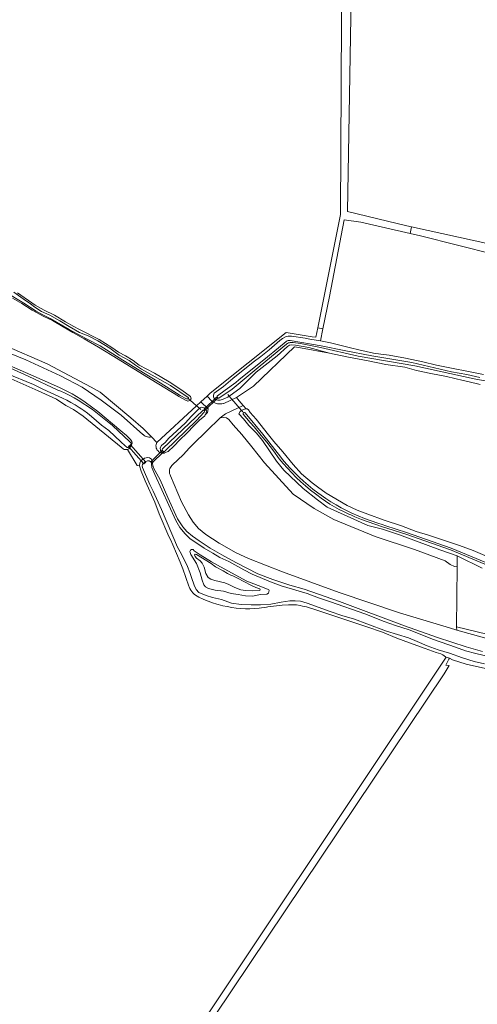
# Model space of a CAD drawing. Header units: metres. Extents: x 178952 to 185583, y 415201 to 419317.
# Tile 111 of 165: x 183340 to 183538, y 416388 to 416815. Entities that reach past the tile are written whole.
import ezdxf

# ---------------------------------------------------------------- set-up
doc = ezdxf.new("R2010")
doc.units = ezdxf.units.M
for name, color, linetype, lineweight in [('B-XX-GR-BEPLANTING_CULTUUR_BOSPLANTSOEN-GV', 253, 'Continuous', 18), ('B-XX-GR-GRAS-GV', 253, 'Continuous', 13), ('B-XX-GR-HAAG-GV', 253, 'Continuous', 13), ('B-XX-KW-KUNSTWERK_DUIKER-G', 252, 'Continuous', 18), ('B-XX-KW-KUNSTWERK_DUIKER-GV', 252, 'Continuous', 18), ('B-XX-OG-TERREIN_CULTUURSCHEIDING-GV', 253, 'Continuous', 18), ('B-XX-OG-TERREIN_ONBEGROEID-GV', 253, 'Continuous', 18), ('B-XX-OG-WATER-GV', 253, 'Continuous', 18), ('B-XX-OG-WATER_SLOOT-GV', 253, 'Continuous', 18), ('B-XX-VH-VERHARDING_FUNDERING_ZAND-GV', 251, 'Continuous', 18)]:
    doc.layers.add(name, color=color, linetype=linetype, lineweight=lineweight)

msp = doc.modelspace()

# ---------------------------------------------------------------- linework, layer by layer
at = {"layer": 'B-XX-GR-BEPLANTING_CULTUUR_BOSPLANTSOEN-GV'}
for points in [[(183474.379, 416694.637), (183480.729, 416727.842), (183487.873, 416726.916), (183509.3, 416721.996), (183509.973, 416724.831), (183507.952, 416725.274), (183482.101, 416731.533), (183483.734, 416824.325), (183627.684, 416840.108), (183630.949, 416844.462), (183483.734, 416829.223), (183485.353, 416956.524), (183484.115, 416956.217), (183480.24, 416955.255), (183479.138, 416730.144), (183469.227, 416681.064), (183471.485, 416680.633)], [(183524.558, 416580.046), (183511.245, 416584.943), (183494.199, 416590.476), (183476.252, 416597.845), (183467.667, 416602.633), (183458.482, 416608.874), (183446.068, 416622.459), (183440.625, 416629.437), (183436.314, 416634.729), (183432.455, 416639.027), (183430.64, 416641.251), (183429.577, 416642.021), (183428.511, 416642.181), (183426.908, 416642.039), (183425.295, 416640.449), (183422.456, 416637.876), (183413.471, 416628.938), (183410.781, 416625.983), (183406.088, 416621.599), (183405.861, 416621.382), (183405.508, 416620.958), (183405.221, 416620.488), (183405.005, 416619.982), (183404.864, 416619.449), (183404.802, 416618.902), (183404.82, 416618.351), (183404.917, 416617.809), (183405.092, 416617.287), (183405.34, 416616.795), (183410.053, 416605.521), (183413.103, 416599.894), (183415.133, 416596.796), (183417.511, 416594.036), (183420.659, 416591.391), (183426.359, 416587.582), (183433.783, 416583.501), (183439.086, 416580.951), (183453.865, 416575.168), (183478.526, 416566.283), (183504.766, 416557.476), (183526.437, 416550.904), (183529.545, 416549.963), (183529.506, 416551.423), (183529.689, 416577.323), (183528.593, 416577.506), (183526.758, 416578.353)], [(183429.998, 416574.52), (183428.174, 416575.678), (183424.828, 416577.379), (183422.958, 416578.854), (183416.626, 416582.765), (183416.016, 416582.82), (183415.758, 416582.415), (183415.958, 416581.803), (183416.563, 416581.086), (183418.133, 416580.007), (183418.991, 416578.983), (183419.843, 416577.197), (183420.588, 416574.546), (183421.644, 416572.809), (183422.758, 416571.987), (183424.484, 416571.467), (183428.802, 416570.419), (183430.628, 416569.694), (183433.214, 416568.455), (183435.751, 416567.471), (183437.835, 416567.1), (183441.036, 416567.016), (183444.089, 416567.097), (183444.244, 416567.452), (183444.043, 416567.861), (183442.318, 416568.483), (183440.695, 416569.207), (183436.766, 416571.192), (183434.714, 416572.351), (183432.356, 416573.512), (183431.443, 416573.824)]]:
    msp.add_lwpolyline(points, close=True, dxfattribs=at)
for points in [[(183330.381, 416672.009), (183342.508, 416667.132), (183357.478, 416660.24), (183366.895, 416655.316), (183375.23, 416649.704), (183383.901, 416643.22), (183393.333, 416634.797), (183393.385, 416634.746), (183393.816, 416634.384), (183394.294, 416634.087), (183394.81, 416633.86), (183395.352, 416633.708), (183395.91, 416633.635), (183396.474, 416633.641), (183397.03, 416633.727), (183393.413, 416637.434), (183388.008, 416642.009), (183374.786, 416653.203), (183370.778, 416655.331), (183351.723, 416665.451), (183333.087, 416673.523)], [(183551.587, 416545.99), (183529.506, 416551.423), (183529.545, 416549.963), (183553.654, 416543.318)]]:
    msp.add_lwpolyline(points, dxfattribs=at)
at = {"layer": 'B-XX-GR-GRAS-GV'}
for points in [[(183483.734, 416824.325), (183482.101, 416731.533), (183507.952, 416725.274), (183509.973, 416724.831), (183569.875, 416711.714), (183606.707, 416703.648), (183615.571, 416702.325), (183629.329, 416701.399), (183663.875, 416703.233), (183670.134, 416705.409), (183674.488, 416704.865), (183693.094, 416695.049), (183700.105, 416693.594), (183702.901, 416694.216), (183704.338, 416695.333), (183721.958, 416709.025), (183733.943, 416823.685)], [(183546, 416712.886), (183513.802, 416720.962), (183509.3, 416721.996), (183487.873, 416726.916), (183480.729, 416727.842), (183474.379, 416694.637), (183471.485, 416680.633), (183470.391, 416675.342), (183474.725, 416674.565), (183483.367, 416672.35), (183486.983, 416671.423), (183493.394, 416670.054), (183496.657, 416669.663), (183500.165, 416669.242), (183507.34, 416667.919), (183514.87, 416666.338), (183520.72, 416664.871), (183541.175, 416660.857)], [(183539.667, 416656.435), (183534.325, 416657.695), (183532.378, 416658.185), (183525.17, 416660), (183518.3, 416661.27), (183512.042, 416662.587), (183507.058, 416663.947), (183498.812, 416665.176), (183491.027, 416666.758), (183481.816, 416668.401), (183474.337, 416670.033), (183461.778, 416672.334), (183459.173, 416672.846), (183441.313, 416655.78), (183433.905, 416650.753), (183435.158, 416649.308), (183436.843, 416647.363), (183438.123, 416645.886), (183438.606, 416645.924), (183439.163, 416645.462), (183439.868, 416644.336), (183442.548, 416641.362), (183447.889, 416634.618), (183450.176, 416631.73), (183454.119, 416627.219), (183458.514, 416621.737), (183462.154, 416617.686), (183466.816, 416613.884), (183469.144, 416612.103), (183472.796, 416609.308), (183481.999, 416603.939), (183486.385, 416601.971), (183490.974, 416600.163), (183498.09, 416597.566), (183505.614, 416595.12), (183511.915, 416592.681), (183517.305, 416591.166), (183530.675, 416586.692), (183536.723, 416584.459), (183543.734, 416581.506)], [(183540.645, 416576.84), (183530.082, 416582.059), (183529.723, 416582.18), (183529.689, 416577.323), (183529.506, 416551.423), (183551.587, 416545.99)]]:
    msp.add_lwpolyline(points, dxfattribs=at)
at = {"layer": 'B-XX-GR-HAAG-GV'}
for points in [[(183509.973, 416724.831), (183509.3, 416721.996), (183513.802, 416720.962), (183546, 416712.886), (183545.998, 416713.091), (183546.067, 416713.333), (183546.208, 416713.541), (183546.407, 416713.695), (183552.138, 416713.137), (183560.498, 416712.014), (183568.701, 416710.182), (183569.858, 416709.967), (183569.875, 416711.714)], [(183524.145, 416531.009), (183526.261, 416534.636), (183524.871, 416534.81), (183526.121, 416537.28), (183526.339, 416537.712), (183525.016, 416538.284), (183524.681, 416537.782), (183396.544, 416346.096), (183407.462, 416340.618), (183408.536, 416340.079), (183410.488, 416343.433), (183401.423, 416348.251)]]:
    msp.add_lwpolyline(points, close=True, dxfattribs=at)
at = {"layer": 'B-XX-KW-KUNSTWERK_DUIKER-G'}
for points in [[(183430.171, 416652.053), (183430.726, 416651.417), (183433.682, 416648.031), (183436.111, 416645.249), (183436.698, 416644.577)], [(183418.521, 416645.616), (183417.847, 416646.198), (183416.637, 416647.244), (183413.817, 416649.683), (183413.17, 416650.242)]]:
    msp.add_lwpolyline(points, dxfattribs=at)
at = {"layer": 'B-XX-KW-KUNSTWERK_DUIKER-GV'}
for points in [[(183425.683, 416650.581), (183425.296, 416650.981), (183419.904, 416645.764), (183420.292, 416645.364)], [(183387.928, 416630.268), (183387.079, 416629.507), (183393.743, 416622.08), (183394.591, 416622.841)], [(183402.186, 416627.254), (183401.668, 416627.788), (183396.825, 416623.091), (183397.342, 416622.557)]]:
    msp.add_lwpolyline(points, close=True, dxfattribs=at)
at = {"layer": 'B-XX-OG-TERREIN_CULTUURSCHEIDING-GV'}
for points in [[(183333.087, 416673.523), (183351.723, 416665.451), (183370.778, 416655.331), (183374.786, 416653.203), (183388.008, 416642.009), (183393.413, 416637.434), (183397.03, 416633.727), (183399.38, 416631.319), (183416.637, 416647.244), (183418.497, 416648.96), (183421.179, 416651.435), (183422.553, 416652.703), (183455.476, 416678.974), (183466.782, 416677.188), (183468.393, 416676.934), (183469.227, 416681.064), (183479.138, 416730.144), (183480.24, 416955.255)], [(183338.925, 416696.159), (183346.571, 416690.879), (183350.496, 416688.665), (183354.866, 416686.493), (183359.668, 416683.667), (183363.394, 416681.625), (183365.443, 416680.397), (183374.331, 416676.013), (183379.852, 416672.552), (183382.745, 416670.478), (183385.823, 416668.837), (183389.065, 416666.807), (183391.677, 416664.913), (183398.342, 416661.317), (183404.657, 416657.657), (183410.195, 416653.967), (183414.018, 416651.265), (183414.197, 416650.204), (183413.817, 416649.683), (183413.738, 416649.575), (183412.834, 416649.227), (183411.75, 416649.598), (183408.973, 416651.278), (183408.701, 416651.442), (183396.898, 416658.581), (183382.545, 416667.453), (183374.053, 416672.665), (183367.757, 416676.243), (183362.953, 416679.069), (183358.704, 416681.435), (183354.102, 416684.158), (183350.254, 416685.911), (183345.297, 416688.636), (183340.747, 416691.562), (183336.752, 416693.926)], [(183396.544, 416346.096), (183524.681, 416537.782), (183525.016, 416538.284), (183524.726, 416538.409), (183523.559, 416539.181), (183522.594, 416539.698), (183520.661, 416540.272), (183515.883, 416542.038), (183509.018, 416544.43), (183503.501, 416546.467), (183497.378, 416548.996), (183490.565, 416551.387), (183469.259, 416558.517), (183464.376, 416559.978), (183462.654, 416560.335), (183461.586, 416560.556), (183460.05, 416560.875), (183456.533, 416560.95), (183453.729, 416560.765), (183447.557, 416560.044), (183446.93, 416559.94), (183443.73, 416559.407), (183441.749, 416559.269), (183439.765, 416559.211), (183437.78, 416559.234), (183435.797, 416559.336), (183433.82, 416559.518), (183431.852, 416559.779), (183429.896, 416560.119), (183427.956, 416560.538), (183426.033, 416561.035), (183425.39, 416561.22), (183423.497, 416561.82), (183421.63, 416562.495), (183419.792, 416563.245), (183419.452, 416563.394), (183417.652, 416564.231), (183416.872, 416564.621), (183416.211, 416565.032), (183415.596, 416565.509), (183415.033, 416566.046), (183414.528, 416566.638), (183414.086, 416567.279), (183413.713, 416567.962), (183413.411, 416568.679), (183413.317, 416568.959), (183411.998, 416572.741), (183410.605, 416576.496), (183409.434, 416579.484), (183407.906, 416583.187), (183406.305, 416586.858), (183405.245, 416589.184), (183404.598, 416590.565), (183400.394, 416600.444), (183398.446, 416605.5), (183394.294, 416614.669), (183392.561, 416618.834), (183391.863, 416621.132), (183390.887, 416621.361), (183386.638, 416628.289), (183386.59, 416628.259), (183385.934, 416628.202), (183385.575, 416628.216), (183385.227, 416628.309), (183384.908, 416628.477), (183384.778, 416628.574), (183383.845, 416629.336), (183367.408, 416642.752), (183363.166, 416645.674), (183359.829, 416647.422), (183355.737, 416650.038), (183347.796, 416653.747), (183330.697, 416661.223)], [(183545.99, 416532.502), (183533.674, 416535.187), (183527.724, 416537.114), (183526.339, 416537.712), (183526.121, 416537.28), (183524.871, 416534.81), (183526.261, 416534.636), (183524.145, 416531.009), (183401.423, 416348.251), (183410.488, 416343.433), (183415.935, 416340.537), (183417.504, 416336.484), (183417.161, 416335.859), (183434.068, 416327.366), (183462.577, 416313.25), (183463.988, 416312.542), (183485.222, 416302.027), (183508.738, 416290.64), (183509.337, 416290.347), (183531.297, 416279.582), (183556.518, 416267.115)]]:
    msp.add_lwpolyline(points, dxfattribs=at)
for points in [[(183423.972, 416651.885), (183424.233, 416652.699), (183428.227, 416655.575), (183432.327, 416659.063), (183441.191, 416666.135), (183444.571, 416668.659), (183448.055, 416671.437), (183452.771, 416675.481), (183453.949, 416676.339), (183455.177, 416677.095), (183456.3, 416677.444), (183457.778, 416677.433), (183463.784, 416676.526), (183465.737, 416676.176), (183470.391, 416675.342), (183471.485, 416680.633), (183469.227, 416681.064), (183468.393, 416676.934), (183466.782, 416677.188), (183455.476, 416678.974), (183422.553, 416652.703), (183421.179, 416651.435), (183423.302, 416649.225), (183423.861, 416648.844), (183424.461, 416648.531), (183425.094, 416648.291), (183425.75, 416648.127), (183426.244, 416648.057), (183426.92, 416648.031), (183427.594, 416648.084), (183428.258, 416648.217), (183428.443, 416648.269), (183433.905, 416650.753), (183441.313, 416655.78), (183459.173, 416672.846), (183461.778, 416672.334), (183474.337, 416670.033), (183465.335, 416672.439), (183459.534, 416673.447), (183457.853, 416673.611), (183456.885, 416673.516), (183456.014, 416672.911), (183451.554, 416668.916), (183442.537, 416661.794), (183435.355, 416654.762), (183431.207, 416651.733), (183430.726, 416651.417), (183430.132, 416651.027), (183428.189, 416650.124), (183426.81, 416649.675), (183425.843, 416649.732), (183424.724, 416649.995), (183424.116, 416650.61), (183423.916, 416651.121)], [(183411.66, 416639.742), (183414.381, 416642.678), (183417.848, 416646.198), (183418.688, 416646.572), (183419.858, 416646.36), (183420.516, 416645.744), (183420.919, 416645.028), (183420.811, 416644.162), (183420.343, 416643.276), (183421.359, 416644.312), (183421.624, 416645.929), (183418.497, 416648.96), (183416.637, 416647.244), (183399.38, 416631.319), (183399.173, 416630.866), (183399.041, 416630.386), (183398.987, 416629.891), (183399.014, 416629.393), (183399.119, 416628.906), (183399.301, 416628.443), (183399.555, 416628.014), (183399.874, 416627.631), (183400.25, 416627.305), (183400.673, 416627.042), (183401.133, 416626.851), (183401.618, 416626.736), (183402.114, 416626.699), (183402.611, 416626.743), (183402.704, 416626.76), (183401.586, 416627.124), (183400.98, 416627.893), (183400.732, 416628.964), (183401.453, 416629.978), (183403.041, 416631.292), (183404.583, 416633.167)], [(183445.185, 416632.122), (183442.608, 416635.298), (183439.32, 416638.684), (183436.996, 416641.605), (183434.973, 416643.809), (183435.489, 416644.723), (183436.111, 416645.249), (183436.207, 416645.33), (183437.433, 416645.831), (183438.123, 416645.886), (183436.843, 416647.363), (183429.093, 416643.794), (183426.908, 416642.039), (183428.511, 416642.181), (183429.577, 416642.021), (183430.64, 416641.251), (183432.455, 416639.027), (183436.314, 416634.729), (183440.625, 416629.437), (183446.068, 416622.459), (183458.482, 416608.874), (183467.667, 416602.633), (183476.252, 416597.845), (183494.199, 416590.476), (183511.245, 416584.943), (183524.558, 416580.046), (183526.758, 416578.353), (183528.593, 416577.506), (183529.689, 416577.323), (183529.723, 416582.18), (183522.203, 416584.712), (183512.038, 416588.451), (183504.67, 416591.305), (183497.349, 416593.699), (183490.941, 416595.374), (183473.366, 416603.291), (183469.108, 416606.48), (183462.875, 416611.414), (183454.472, 416619.37), (183451.238, 416623.214)]]:
    msp.add_lwpolyline(points, close=True, dxfattribs=at)
at = {"layer": 'B-XX-OG-TERREIN_ONBEGROEID-GV'}
for points in [[(183509.973, 416724.831), (183509.3, 416721.996), (183513.802, 416720.962), (183546, 416712.886), (183545.998, 416713.091), (183546.067, 416713.333), (183546.208, 416713.541), (183546.407, 416713.695), (183552.138, 416713.137), (183560.498, 416712.014), (183568.701, 416710.182), (183569.858, 416709.967), (183569.875, 416711.714)], [(183524.145, 416531.009), (183526.261, 416534.636), (183524.871, 416534.81), (183526.121, 416537.28), (183526.339, 416537.712), (183525.016, 416538.284), (183524.681, 416537.782), (183396.544, 416346.096), (183407.462, 416340.618), (183408.536, 416340.079), (183410.488, 416343.433), (183401.423, 416348.251)]]:
    msp.add_lwpolyline(points, close=True, dxfattribs=at)
at = {"layer": 'B-XX-OG-WATER-GV', "flags": 128}
for points in [[(183333.903, 416696.407), (183341.559, 416691.671), (183346.942, 416688.277), (183349.817, 416686.702), (183353.116, 416685.029), (183361.284, 416680.349), (183366.666, 416677.389), (183369.151, 416676.182), (183374.7, 416673.211), (183384.608, 416667.01), (183394.248, 416661.088), (183400.846, 416657.151), (183409.554, 416651.692), (183412.194, 416650.271), (183412.754, 416650.192), (183413.076, 416650.358), (183413.162, 416650.609), (183413.028, 416650.795), (183405.345, 416655.976), (183392.751, 416663.173), (183390.072, 416664.867), (183387.394, 416666.866), (183382.993, 416669.232), (183378.951, 416672.205), (183373.693, 416675.441), (183369.543, 416677.551), (183365.796, 416679.05), (183361.295, 416681.62), (183357.199, 416684.086), (183352.849, 416686.553), (183349.356, 416688.151), (183346.423, 416689.949), (183344.555, 416691.485), (183341.319, 416693.539), (183337.328, 416696.511)], [(183539.636, 416659.442), (183533.99, 416660.805), (183527.323, 416661.972), (183510.078, 416666.015), (183492.621, 416668.836), (183480.715, 416671.212), (183470.756, 416673.279), (183457.304, 416675.566), (183456.878, 416675.573), (183456.415, 416675.504), (183455.971, 416675.358), (183455.557, 416675.139), (183449.72, 416670.355), (183448.272, 416669.168), (183447.346, 416668.409), (183434.964, 416658.422), (183433.578, 416657.303), (183428.966, 416653.934), (183425.676, 416651.531), (183425.564, 416651.369), (183425.512, 416651.161), (183425.54, 416650.949), (183425.642, 416650.761), (183425.806, 416650.623), (183426.009, 416650.554), (183426.223, 416650.564), (183432.095, 416654.474), (183444.218, 416664.496), (183455.708, 416673.96), (183455.798, 416674.05), (183456.121, 416674.298), (183456.487, 416674.478), (183456.881, 416674.583), (183457.287, 416674.61), (183458.574, 416674.677), (183461.679, 416674.248), (183470.38, 416672.557), (183486.71, 416668.724), (183511.393, 416664.528), (183537.136, 416658.949), (183544.128, 416657.617)], [(183333.85, 416661.41), (183345.852, 416656.431), (183349.816, 416654.364), (183358.357, 416650.479), (183360.239, 416649.597), (183362.086, 416648.643), (183363.895, 416647.619), (183365.663, 416646.525), (183366.853, 416645.735), (183367.631, 416645.194), (183369.303, 416643.959), (183370.951, 416642.64), (183375.362, 416638.887), (183378.457, 416636.519), (183383.727, 416631.535), (183385.653, 416629.839), (183386.319, 416629.231), (183386.544, 416629.13), (183386.751, 416629.131), (183386.943, 416629.21), (183388.12, 416630.392), (183388.224, 416630.576), (183388.252, 416630.785), (183388.202, 416630.99), (183388.079, 416631.162), (183388.029, 416631.204), (183387.61, 416631.598), (183380.077, 416638.678), (183371.469, 416645.561), (183365.271, 416649.666), (183363.417, 416650.736), (183361.524, 416651.737), (183359.595, 416652.666), (183357.633, 416653.523), (183356.446, 416653.999), (183343.455, 416660.026), (183326.777, 416667.574)], [(183542.13, 416579.289), (183527.079, 416585.507), (183507.776, 416592.318), (183498.753, 416595.234), (183497.194, 416595.737), (183495.348, 416596.322), (183492.437, 416597.312), (183489.553, 416598.377), (183486.698, 416599.517), (183483.953, 416600.695), (183481.644, 416601.813), (183479.371, 416603.002), (183477.137, 416604.262), (183474.942, 416605.591), (183472.79, 416606.988), (183470.683, 416608.451), (183469.216, 416609.529), (183467.124, 416611.117), (183465.082, 416612.768), (183463.091, 416614.481), (183461.152, 416616.254), (183459.269, 416618.084), (183457.442, 416619.971), (183455.674, 416621.913), (183453.966, 416623.908), (183453.112, 416624.953), (183445.333, 416634.86), (183437.667, 416644.214), (183437.466, 416644.34), (183437.264, 416644.367), (183437.068, 416644.314), (183436.907, 416644.191), (183436.805, 416644.015), (183436.778, 416643.814), (183436.785, 416643.761), (183436.834, 416643.611), (183439.941, 416640.038), (183441.637, 416638.036), (183444.649, 416634.383), (183447.041, 416631.39), (183449.94, 416627.647), (183452.468, 416624.272), (183454.231, 416622.167), (183456.054, 416620.114), (183457.936, 416618.115), (183459.876, 416616.171), (183461.872, 416614.285), (183463.921, 416612.458), (183466.023, 416610.692), (183468.176, 416608.987), (183468.751, 416608.548), (183470.624, 416607.162), (183472.543, 416605.841), (183474.506, 416604.586), (183476.512, 416603.4), (183478.557, 416602.283), (183480.639, 416601.237), (183482.756, 416600.263), (183483.6, 416599.899), (183485.349, 416599.139), (183488.204, 416597.968), (183491.089, 416596.872), (183494.001, 416595.851), (183496.938, 416594.905), (183507.5, 416591.499), (183526.77, 416584.699), (183541.806, 416578.488)], [(183546.348, 416537.774), (183537.901, 416539.77), (183533.322, 416540.974), (183529, 416542.584), (183519.441, 416545.912), (183508.868, 416550.063), (183503.019, 416551.938), (183497.986, 416553.706), (183489.7, 416557.025), (183474.802, 416562.225), (183469.513, 416563.893), (183464.632, 416565.762), (183453.34, 416569.153), (183448.714, 416570.867), (183440.786, 416574.184), (183437.078, 416576.044), (183430.578, 416579.657), (183426.666, 416581.468), (183423.621, 416583.375), (183419.966, 416585.49), (183413.624, 416589.714), (183411.65, 416591.766), (183409.324, 416594.433), (183407.612, 416597.503), (183404.55, 416604.201), (183398.496, 416617.441), (183397.193, 416620.421), (183397.107, 416622.004), (183396.887, 416622.812), (183396.019, 416623.303), (183395.374, 416623.339), (183394.533, 416623.055), (183393.399, 416622.255), (183393.101, 416621.763), (183393.046, 416621.254), (183393.192, 416620.449), (183396.281, 416613.053), (183397.822, 416610.243), (183401.426, 416602.184), (183408.297, 416585.928), (183410.009, 416582.858), (183412.725, 416577.589), (183413.675, 416574.983), (183414.373, 416572.786), (183415.624, 416569.414), (183416.376, 416567.625), (183417.642, 416566.291), (183420.741, 416564.944), (183423.539, 416564.16), (183427.407, 416563.216), (183431.779, 416561.656), (183435.903, 416561.016), (183440.235, 416560.884), (183444.415, 416560.906), (183448.851, 416561.233), (183453.394, 416562.119), (183457.118, 416562.603), (183459.412, 416562.689), (183461.653, 416562.469), (183464.604, 416561.684), (183474.671, 416557.996), (183479.654, 416556.33), (183485.199, 416554.763), (183490.587, 416552.636), (183499.078, 416549.519), (183508.538, 416546.599), (183512.401, 416545.043), (183516.771, 416543.127), (183521.5, 416541.463), (183526.433, 416539.9), (183531.976, 416537.976), (183537.164, 416536.36), (183541.59, 416535.259)]]:
    msp.add_lwpolyline(points, dxfattribs=at)
for points in [[(183416.559, 416640.874), (183419.968, 416644.521), (183420.063, 416644.693), (183420.083, 416644.888), (183420.023, 416645.075), (183419.895, 416645.223), (183419.718, 416645.308), (183419.663, 416645.318), (183419.467, 416645.304), (183419.277, 416645.199), (183407.702, 416634.177), (183401.953, 416628.685), (183401.804, 416628.543), (183401.711, 416628.314), (183401.696, 416628.067), (183401.761, 416627.829), (183401.897, 416627.623), (183402.092, 416627.472), (183402.325, 416627.39), (183402.572, 416627.387), (183402.807, 416627.462), (183403.019, 416627.621)], [(183426.995, 416577.337), (183438.471, 416571.193), (183443.351, 416569.222), (183447.367, 416567.716), (183447.977, 416567.406), (183448.127, 416567.099), (183448.022, 416566.539), (183447.763, 416566.031), (183447.148, 416565.577), (183444.292, 416565.342), (183440.923, 416564.6), (183437.866, 416564.775), (183434.659, 416565.408), (183431.554, 416565.889), (183428.349, 416566.777), (183424.631, 416567.262), (183421.731, 416567.944), (183420.462, 416568.769), (183419.703, 416569.64), (183419.004, 416571.633), (183418.108, 416574.799), (183416.607, 416578.785), (183414.187, 416582.676), (183413.686, 416584.005), (183413.946, 416584.615), (183414.458, 416584.968), (183415.17, 416584.861), (183415.575, 416584.399), (183418.213, 416582.597), (183423.035, 416579.608)]]:
    msp.add_lwpolyline(points, close=True, dxfattribs=at)
at = {"layer": 'B-XX-OG-WATER_SLOOT-GV'}
for points in [[(183337.328, 416696.511), (183341.319, 416693.539), (183344.555, 416691.485), (183346.423, 416689.949), (183349.356, 416688.151), (183352.849, 416686.553), (183357.199, 416684.086), (183361.295, 416681.62), (183365.796, 416679.05), (183369.543, 416677.551), (183373.693, 416675.441), (183378.951, 416672.205), (183382.993, 416669.232), (183387.394, 416666.866), (183390.072, 416664.867), (183392.751, 416663.173), (183405.345, 416655.976), (183413.028, 416650.795), (183413.162, 416650.609), (183413.076, 416650.358), (183412.754, 416650.192), (183412.194, 416650.271), (183409.554, 416651.692), (183400.846, 416657.151), (183394.248, 416661.088), (183384.608, 416667.01), (183374.7, 416673.211), (183369.151, 416676.182), (183366.666, 416677.389), (183361.284, 416680.349), (183353.116, 416685.029), (183349.817, 416686.702), (183346.942, 416688.277), (183341.559, 416691.671), (183333.903, 416696.407)], [(183336.752, 416693.926), (183340.747, 416691.562), (183345.297, 416688.636), (183350.254, 416685.911), (183354.102, 416684.158), (183358.704, 416681.435), (183362.953, 416679.069), (183367.757, 416676.243), (183374.053, 416672.665), (183382.545, 416667.453), (183396.898, 416658.581), (183408.701, 416651.442), (183408.973, 416651.278), (183411.75, 416649.598), (183412.834, 416649.227), (183413.738, 416649.575), (183413.817, 416649.683), (183414.197, 416650.204), (183414.018, 416651.265), (183410.195, 416653.967), (183404.657, 416657.657), (183398.342, 416661.317), (183391.677, 416664.913), (183389.065, 416666.807), (183385.823, 416668.837), (183382.745, 416670.478), (183379.852, 416672.552), (183374.331, 416676.013), (183365.443, 416680.397), (183363.394, 416681.625), (183359.668, 416683.667), (183354.866, 416686.493), (183350.496, 416688.665), (183346.571, 416690.879), (183338.925, 416696.159)], [(183541.175, 416660.857), (183520.72, 416664.871), (183514.87, 416666.338), (183507.34, 416667.919), (183500.165, 416669.242), (183496.657, 416669.663), (183493.394, 416670.054), (183486.983, 416671.423), (183483.367, 416672.35), (183474.725, 416674.565), (183470.391, 416675.342), (183465.737, 416676.176), (183463.784, 416676.526), (183457.778, 416677.433), (183456.3, 416677.444), (183455.177, 416677.095), (183453.949, 416676.339), (183452.771, 416675.481), (183448.055, 416671.437), (183444.571, 416668.659), (183441.191, 416666.135), (183432.327, 416659.063), (183428.227, 416655.575), (183424.233, 416652.699), (183423.972, 416651.885), (183423.916, 416651.121), (183424.116, 416650.61), (183424.724, 416649.995), (183425.843, 416649.732), (183426.81, 416649.675), (183428.189, 416650.124), (183430.132, 416651.027), (183430.726, 416651.417), (183431.207, 416651.733), (183435.355, 416654.762), (183442.537, 416661.794), (183451.554, 416668.916), (183456.014, 416672.911), (183456.885, 416673.516), (183457.853, 416673.611), (183459.534, 416673.447), (183465.335, 416672.439), (183474.337, 416670.033), (183481.816, 416668.401), (183491.027, 416666.758), (183498.812, 416665.176), (183507.058, 416663.947), (183512.042, 416662.587), (183518.3, 416661.27), (183525.17, 416660), (183532.378, 416658.185), (183534.325, 416657.695), (183539.667, 416656.435)], [(183544.128, 416657.617), (183537.136, 416658.949), (183511.393, 416664.528), (183486.71, 416668.724), (183470.38, 416672.557), (183461.679, 416674.248), (183458.574, 416674.677), (183457.287, 416674.61), (183456.881, 416674.583), (183456.487, 416674.478), (183456.121, 416674.298), (183455.798, 416674.05), (183455.708, 416673.96), (183444.218, 416664.496), (183432.095, 416654.474), (183426.223, 416650.564), (183426.009, 416650.554), (183425.806, 416650.623), (183425.642, 416650.761), (183425.54, 416650.949), (183425.512, 416651.161), (183425.564, 416651.369), (183425.676, 416651.531), (183428.966, 416653.934), (183433.578, 416657.303), (183434.964, 416658.422), (183447.346, 416668.409), (183448.272, 416669.168), (183449.72, 416670.355), (183455.557, 416675.139), (183455.971, 416675.358), (183456.415, 416675.504), (183456.878, 416675.573), (183457.304, 416675.566), (183470.756, 416673.279), (183480.715, 416671.212), (183492.621, 416668.836), (183510.078, 416666.015), (183527.323, 416661.972), (183533.99, 416660.805), (183539.636, 416659.442)], [(183326.777, 416667.574), (183343.455, 416660.026), (183356.446, 416653.999), (183357.633, 416653.523), (183359.595, 416652.666), (183361.524, 416651.737), (183363.417, 416650.736), (183365.271, 416649.666), (183371.469, 416645.561), (183380.077, 416638.678), (183387.61, 416631.598), (183388.029, 416631.204), (183388.079, 416631.162), (183388.202, 416630.99), (183388.252, 416630.785), (183388.224, 416630.576), (183388.12, 416630.392), (183386.943, 416629.21), (183386.751, 416629.131), (183386.544, 416629.13), (183386.319, 416629.231), (183385.653, 416629.839), (183383.727, 416631.535), (183378.457, 416636.519), (183375.362, 416638.887), (183370.951, 416642.64), (183369.303, 416643.959), (183367.631, 416645.194), (183366.853, 416645.735), (183365.663, 416646.525), (183363.895, 416647.619), (183362.086, 416648.643), (183360.239, 416649.597), (183358.357, 416650.479), (183349.816, 416654.364), (183345.852, 416656.431), (183333.85, 416661.41)], [(183330.697, 416661.223), (183347.796, 416653.747), (183355.737, 416650.038), (183359.829, 416647.422), (183363.166, 416645.674), (183367.408, 416642.752), (183383.845, 416629.336), (183384.778, 416628.574), (183384.908, 416628.477), (183385.227, 416628.309), (183385.575, 416628.216), (183385.934, 416628.202), (183386.59, 416628.259), (183386.638, 416628.289), (183387.15, 416628.611), (183388.276, 416629.922), (183388.638, 416630.985), (183388.542, 416631.798), (183387.94, 416632.665), (183386.124, 416634.301), (183383.702, 416636.297), (183373.781, 416644.804), (183368.297, 416648.776), (183366.427, 416650.052), (183364.513, 416651.261), (183362.557, 416652.402), (183360.563, 416653.473), (183358.531, 416654.473), (183357.067, 416655.139), (183344.596, 416660.619), (183335.389, 416664.742)], [(183543.734, 416581.506), (183536.723, 416584.459), (183530.675, 416586.692), (183517.305, 416591.166), (183511.915, 416592.681), (183505.614, 416595.12), (183498.09, 416597.566), (183490.974, 416600.163), (183486.385, 416601.971), (183481.999, 416603.939), (183472.796, 416609.308), (183469.144, 416612.103), (183466.816, 416613.884), (183462.154, 416617.686), (183458.514, 416621.737), (183454.119, 416627.219), (183450.176, 416631.73), (183447.889, 416634.618), (183442.548, 416641.362), (183439.868, 416644.336), (183439.163, 416645.462), (183438.606, 416645.924), (183438.123, 416645.886), (183437.433, 416645.831), (183436.207, 416645.33), (183436.111, 416645.249), (183435.489, 416644.723), (183434.973, 416643.809), (183436.996, 416641.605), (183439.32, 416638.684), (183442.608, 416635.298), (183445.185, 416632.122), (183451.238, 416623.214), (183454.472, 416619.37), (183462.875, 416611.414), (183469.108, 416606.48), (183473.366, 416603.291), (183490.941, 416595.374), (183497.349, 416593.699), (183504.67, 416591.305), (183512.038, 416588.451), (183522.203, 416584.712), (183529.723, 416582.18), (183530.082, 416582.059), (183540.645, 416576.84)], [(183541.806, 416578.488), (183526.77, 416584.699), (183507.5, 416591.499), (183496.938, 416594.905), (183494.001, 416595.851), (183491.089, 416596.872), (183488.204, 416597.968), (183485.349, 416599.139), (183483.6, 416599.899), (183482.756, 416600.263), (183480.639, 416601.237), (183478.557, 416602.283), (183476.512, 416603.4), (183474.506, 416604.586), (183472.543, 416605.841), (183470.624, 416607.162), (183468.751, 416608.548), (183468.176, 416608.987), (183466.023, 416610.692), (183463.921, 416612.458), (183461.872, 416614.285), (183459.876, 416616.171), (183457.936, 416618.115), (183456.054, 416620.114), (183454.231, 416622.167), (183452.468, 416624.272), (183449.94, 416627.647), (183447.041, 416631.39), (183444.649, 416634.383), (183441.637, 416638.036), (183439.941, 416640.038), (183436.834, 416643.611), (183436.785, 416643.761), (183436.778, 416643.814), (183436.805, 416644.015), (183436.907, 416644.191), (183437.068, 416644.314), (183437.264, 416644.367), (183437.466, 416644.34), (183437.667, 416644.214), (183445.333, 416634.86), (183453.112, 416624.953), (183453.966, 416623.908), (183455.674, 416621.913), (183457.442, 416619.971), (183459.269, 416618.084), (183461.152, 416616.254), (183463.091, 416614.481), (183465.082, 416612.768), (183467.124, 416611.117), (183469.216, 416609.529), (183470.683, 416608.451), (183472.79, 416606.988), (183474.942, 416605.591), (183477.137, 416604.262), (183479.371, 416603.002), (183481.644, 416601.813), (183483.953, 416600.695), (183486.698, 416599.517), (183489.553, 416598.377), (183492.437, 416597.312), (183495.348, 416596.322), (183497.194, 416595.737), (183498.753, 416595.234), (183507.776, 416592.318), (183527.079, 416585.507), (183542.13, 416579.289)], [(183540.695, 416540.694), (183533.624, 416542.629), (183521.216, 416546.792), (183506.929, 416551.835), (183478.613, 416562.377), (183463.257, 416567.733), (183457.051, 416569.458), (183449.779, 416571.904), (183443.222, 416574.396), (183433.622, 416579.253), (183427.58, 416582.557), (183422.503, 416585.446), (183417.683, 416588.64), (183414.792, 416590.698), (183412.359, 416592.703), (183410.64, 416594.703), (183408.371, 416598.184), (183404.103, 416607.439), (183400.791, 416615.056), (183397.922, 416620.275), (183397.527, 416622.01), (183397.684, 416622.723), (183397.031, 416624.104), (183396.168, 416624.619), (183395.456, 416624.777), (183393.976, 416624.532), (183392.542, 416623.523), (183391.975, 416622.559), (183391.863, 416621.132), (183392.561, 416618.834), (183394.294, 416614.669), (183398.446, 416605.5), (183400.394, 416600.444), (183404.598, 416590.565), (183405.245, 416589.184), (183406.305, 416586.858), (183407.906, 416583.187), (183409.434, 416579.484), (183410.605, 416576.496), (183411.998, 416572.741), (183413.317, 416568.959), (183413.411, 416568.679), (183413.713, 416567.962), (183414.086, 416567.279), (183414.528, 416566.638), (183415.033, 416566.046), (183415.596, 416565.509), (183416.211, 416565.032), (183416.872, 416564.621), (183417.652, 416564.231), (183419.452, 416563.394), (183419.792, 416563.245), (183421.63, 416562.495), (183423.497, 416561.82), (183425.39, 416561.22), (183426.033, 416561.035), (183427.956, 416560.538), (183429.896, 416560.119), (183431.852, 416559.779), (183433.82, 416559.518), (183435.797, 416559.336), (183437.78, 416559.234), (183439.765, 416559.211), (183441.749, 416559.269), (183443.73, 416559.407), (183446.93, 416559.94), (183447.557, 416560.044), (183453.729, 416560.765), (183456.533, 416560.95), (183460.05, 416560.875), (183461.586, 416560.556), (183462.654, 416560.335), (183464.376, 416559.978), (183469.259, 416558.517), (183490.565, 416551.387), (183497.378, 416548.996), (183503.501, 416546.467), (183509.018, 416544.43), (183515.883, 416542.038), (183520.661, 416540.272), (183522.594, 416539.698), (183523.559, 416539.181), (183524.726, 416538.409), (183525.016, 416538.284), (183526.339, 416537.712), (183527.724, 416537.114), (183533.674, 416535.187), (183545.99, 416532.502)], [(183541.59, 416535.259), (183537.164, 416536.36), (183531.976, 416537.976), (183526.433, 416539.9), (183521.5, 416541.463), (183516.771, 416543.127), (183512.401, 416545.043), (183508.538, 416546.599), (183499.078, 416549.519), (183490.587, 416552.636), (183485.199, 416554.763), (183479.654, 416556.33), (183474.671, 416557.996), (183464.604, 416561.684), (183461.653, 416562.469), (183459.412, 416562.689), (183457.118, 416562.603), (183453.394, 416562.119), (183448.851, 416561.233), (183444.415, 416560.906), (183440.235, 416560.884), (183435.903, 416561.016), (183431.779, 416561.656), (183427.407, 416563.216), (183423.539, 416564.16), (183420.741, 416564.944), (183417.642, 416566.291), (183416.376, 416567.625), (183415.624, 416569.414), (183414.373, 416572.786), (183413.675, 416574.983), (183412.725, 416577.589), (183410.009, 416582.858), (183408.297, 416585.928), (183401.426, 416602.184), (183397.822, 416610.243), (183396.281, 416613.053), (183393.192, 416620.449), (183393.046, 416621.254), (183393.101, 416621.763), (183393.399, 416622.255), (183394.533, 416623.055), (183395.374, 416623.339), (183396.019, 416623.303), (183396.887, 416622.812), (183397.107, 416622.004), (183397.193, 416620.421), (183398.496, 416617.441), (183404.55, 416604.201), (183407.612, 416597.503), (183409.324, 416594.433), (183411.65, 416591.766), (183413.624, 416589.714), (183419.966, 416585.49), (183423.621, 416583.375), (183426.666, 416581.468), (183430.578, 416579.657), (183437.078, 416576.044), (183440.786, 416574.184), (183448.714, 416570.867), (183453.34, 416569.153), (183464.632, 416565.762), (183469.513, 416563.893), (183474.802, 416562.225), (183489.7, 416557.025), (183497.986, 416553.706), (183503.019, 416551.938), (183508.868, 416550.063), (183519.441, 416545.912), (183529, 416542.584), (183533.322, 416540.974), (183537.901, 416539.77), (183546.348, 416537.774)]]:
    msp.add_lwpolyline(points, dxfattribs=at)
for points in [[(183415.525, 416638.645), (183418.039, 416641.175), (183419.263, 416642.176), (183420.14, 416642.893), (183420.343, 416643.276), (183420.811, 416644.162), (183420.919, 416645.028), (183420.516, 416645.744), (183419.858, 416646.36), (183418.688, 416646.572), (183417.848, 416646.198), (183414.381, 416642.678), (183411.66, 416639.742), (183404.583, 416633.167), (183403.041, 416631.292), (183401.453, 416629.978), (183400.732, 416628.964), (183400.98, 416627.893), (183401.586, 416627.124), (183402.704, 416626.76), (183404.237, 416627.361), (183406.801, 416629.789), (183409.368, 416632.471), (183412.444, 416635.303)], [(183401.953, 416628.685), (183407.702, 416634.177), (183419.277, 416645.199), (183419.467, 416645.304), (183419.663, 416645.318), (183419.718, 416645.308), (183419.895, 416645.223), (183420.023, 416645.075), (183420.083, 416644.888), (183420.063, 416644.693), (183419.968, 416644.521), (183416.559, 416640.874), (183403.019, 416627.621), (183402.807, 416627.462), (183402.572, 416627.387), (183402.325, 416627.39), (183402.092, 416627.472), (183401.897, 416627.623), (183401.761, 416627.829), (183401.696, 416628.067), (183401.711, 416628.314), (183401.804, 416628.543)], [(183438.471, 416571.193), (183426.995, 416577.337), (183423.035, 416579.608), (183418.213, 416582.597), (183415.575, 416584.399), (183415.17, 416584.861), (183414.458, 416584.968), (183413.946, 416584.615), (183413.686, 416584.005), (183414.187, 416582.676), (183416.607, 416578.785), (183418.108, 416574.799), (183419.004, 416571.633), (183419.703, 416569.64), (183420.462, 416568.769), (183421.731, 416567.944), (183424.631, 416567.262), (183428.349, 416566.777), (183431.554, 416565.889), (183434.659, 416565.408), (183437.866, 416564.775), (183440.923, 416564.6), (183444.292, 416565.342), (183447.148, 416565.577), (183447.763, 416566.031), (183448.022, 416566.539), (183448.127, 416567.099), (183447.977, 416567.406), (183447.367, 416567.716), (183443.351, 416569.222)], [(183424.484, 416571.467), (183422.758, 416571.987), (183421.644, 416572.809), (183420.588, 416574.546), (183419.843, 416577.197), (183418.991, 416578.983), (183418.133, 416580.007), (183416.563, 416581.086), (183415.958, 416581.803), (183415.758, 416582.415), (183416.016, 416582.82), (183416.626, 416582.765), (183422.958, 416578.854), (183424.828, 416577.379), (183428.174, 416575.678), (183429.998, 416574.52), (183431.443, 416573.824), (183432.356, 416573.512), (183434.714, 416572.351), (183436.766, 416571.192), (183440.695, 416569.207), (183442.318, 416568.483), (183444.043, 416567.861), (183444.244, 416567.452), (183444.089, 416567.097), (183441.036, 416567.016), (183437.835, 416567.1), (183435.751, 416567.471), (183433.214, 416568.455), (183430.628, 416569.694), (183428.802, 416570.419)]]:
    msp.add_lwpolyline(points, close=True, dxfattribs=at)
at = {"layer": 'B-XX-VH-VERHARDING_FUNDERING_ZAND-GV'}
for points in [[(183406.088, 416621.599), (183410.781, 416625.983), (183413.471, 416628.938), (183422.456, 416637.876), (183425.295, 416640.449), (183426.908, 416642.039), (183429.093, 416643.794), (183436.843, 416647.363), (183435.158, 416649.308), (183433.905, 416650.753), (183428.443, 416648.269), (183428.258, 416648.217), (183427.594, 416648.084), (183426.92, 416648.031), (183426.244, 416648.057), (183425.75, 416648.127), (183425.094, 416648.291), (183424.461, 416648.531), (183423.861, 416648.844), (183423.302, 416649.225), (183421.179, 416651.435), (183418.497, 416648.96), (183421.624, 416645.929), (183421.359, 416644.312), (183420.343, 416643.276), (183420.14, 416642.893), (183419.263, 416642.176), (183418.039, 416641.175), (183415.525, 416638.645), (183412.444, 416635.303), (183409.368, 416632.471), (183406.801, 416629.789), (183404.237, 416627.361), (183402.704, 416626.76), (183402.611, 416626.743), (183402.114, 416626.699), (183401.618, 416626.736), (183401.133, 416626.851), (183400.673, 416627.042), (183400.25, 416627.305), (183399.874, 416627.631), (183399.555, 416628.014), (183399.301, 416628.443), (183399.119, 416628.906), (183399.014, 416629.393), (183398.987, 416629.891), (183399.041, 416630.386), (183399.173, 416630.866), (183399.38, 416631.319), (183397.03, 416633.727), (183396.474, 416633.641), (183395.91, 416633.635), (183395.352, 416633.708), (183394.81, 416633.86), (183394.294, 416634.087), (183393.816, 416634.384), (183393.385, 416634.746), (183393.333, 416634.797), (183383.901, 416643.22), (183375.23, 416649.704), (183366.895, 416655.316), (183357.478, 416660.24), (183342.508, 416667.132), (183330.381, 416672.009)], [(183335.389, 416664.742), (183344.596, 416660.619), (183357.067, 416655.139), (183358.531, 416654.473), (183360.563, 416653.473), (183362.557, 416652.402), (183364.513, 416651.261), (183366.427, 416650.052), (183368.297, 416648.776), (183373.781, 416644.804), (183383.702, 416636.297), (183386.124, 416634.301), (183387.94, 416632.665), (183388.542, 416631.798), (183388.638, 416630.985), (183388.276, 416629.922), (183387.15, 416628.611), (183386.638, 416628.289), (183390.887, 416621.361), (183391.863, 416621.132), (183391.975, 416622.559), (183392.542, 416623.523), (183393.976, 416624.532), (183395.456, 416624.777), (183396.168, 416624.619), (183397.031, 416624.104), (183397.684, 416622.723), (183397.527, 416622.01), (183397.922, 416620.275), (183400.791, 416615.056), (183404.103, 416607.439), (183408.371, 416598.184), (183410.64, 416594.703), (183412.359, 416592.703), (183414.792, 416590.698), (183417.683, 416588.64), (183422.503, 416585.446), (183427.58, 416582.557), (183433.622, 416579.253), (183443.222, 416574.396), (183449.779, 416571.904), (183457.051, 416569.458), (183463.257, 416567.733), (183478.613, 416562.377), (183506.929, 416551.835), (183521.216, 416546.792), (183533.624, 416542.629), (183540.695, 416540.694)], [(183553.654, 416543.318), (183529.545, 416549.963), (183526.437, 416550.904), (183504.766, 416557.476), (183478.526, 416566.283), (183453.865, 416575.168), (183439.086, 416580.951), (183433.783, 416583.501), (183426.359, 416587.582), (183420.659, 416591.391), (183417.511, 416594.036), (183415.133, 416596.796), (183413.103, 416599.894), (183410.053, 416605.521), (183405.34, 416616.795), (183405.092, 416617.287), (183404.917, 416617.809), (183404.82, 416618.351), (183404.802, 416618.902), (183404.864, 416619.449), (183405.005, 416619.982), (183405.221, 416620.488), (183405.508, 416620.958), (183405.861, 416621.382), (183406.088, 416621.599)]]:
    msp.add_lwpolyline(points, dxfattribs=at)

doc.saveas('drawing.dxf')
